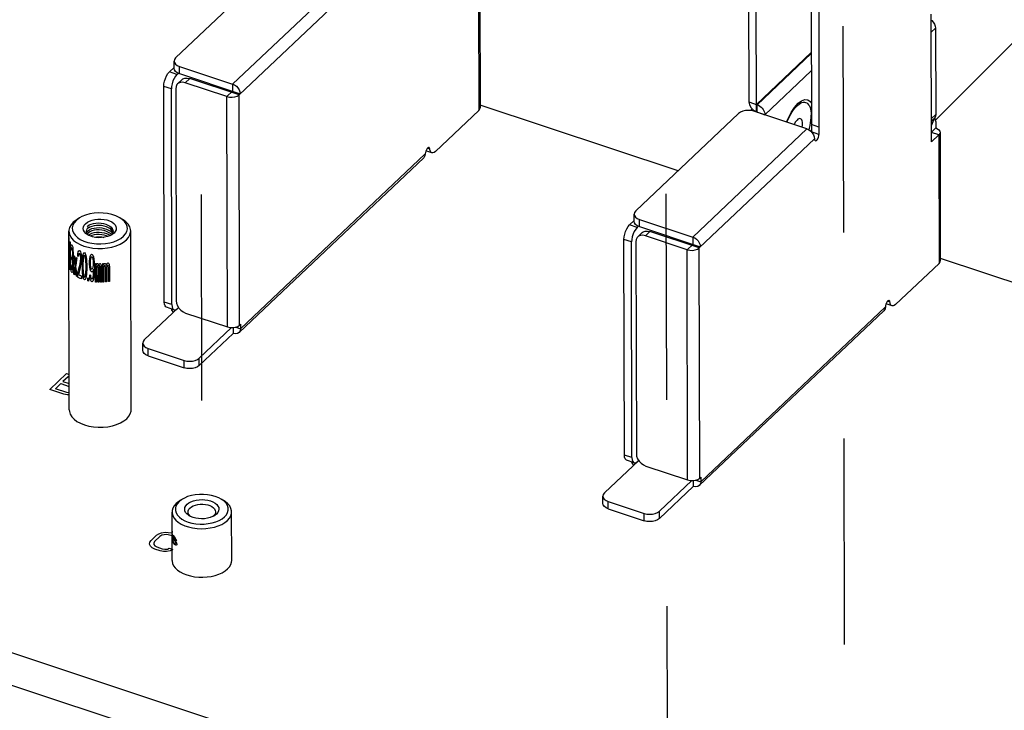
# Model space of a CAD drawing. Extents: x 0 to 1189, y 0 to 841.
# Tile 46 of 256: x 606 to 637, y 173 to 195. Entities that reach past the tile are written whole.
import ezdxf

# ---------------------------------------------------------------- set-up
doc = ezdxf.new("R2010")
doc.units = 0
doc.header["$LTSCALE"] = 65.395
doc.linetypes.add('DASHED', pattern=[0.2, 0.1, -0.1])
doc.layers.get('0').update_dxf_attribs({"linetype": 'CONTINUOUS'})
for name, color, linetype in [('02___PRT_ALL_AXES', 7, 'CONTINUOUS'), ('03___PRT_ALL_CURVES', 7, 'CONTINUOUS'), ('ALL_FEATURES', 7, 'CONTINUOUS')]:
    doc.layers.add(name, color=color, linetype=linetype)

msp = doc.modelspace()

# ---------------------------------------------------------------- linework, layer by layer
at = {"color": 7, "linetype": 'DASHED'}
for p, q in [((631.401, 299.57), (631.701, 160.795)), ((625.789, 294.251), (626.058, 170.153)), ((611.076, 281.157), (611.297, 179.309)), ((634.568, 191.969), (660.728, 218.106))]:
    msp.add_line(p, q, dxfattribs=at)
at = {"color": 3, "linetype": 'Continuous'}
for p, q in [((613.727, 197.028), (610.464, 193.935)), ((612.271, 193.105), (615.892, 196.536)), ((620.114, 196.43), (620.122, 192.35)), ((612.476, 192.759), (616.133, 196.225)), ((620.074, 196.35), (620.083, 192.269)), ((628.633, 196.31), (628.641, 192.535)), ((630.86, 195.572), (630.868, 191.505)), ((634.435, 191.274), (634.426, 195.326)), ((634.564, 194.874), (634.57, 192.139)), ((610.268, 193.488), (610.415, 193.628)), ((610.586, 193.665), (612.271, 193.105)), ((610.104, 186.187), (610.09, 193.029)), ((612.092, 192.704), (610.769, 193.144)), ((610.468, 192.955), (610.483, 186.226)), ((612.108, 185.396), (612.092, 192.704)), ((612.492, 185.451), (612.476, 192.759)), ((628.712, 192.348), (628.79, 192.272)), ((630.069, 192.332), (630.102, 192.341)), ((618.704, 190.962), (620.083, 192.269)), ((628.32, 192.172), (625.056, 189.08)), ((628.691, 192.264), (628.746, 192.315)), ((628.799, 192.242), (628.715, 192.262)), ((628.79, 192.272), (628.883, 192.224)), ((630.484, 191.681), (628.799, 192.242)), ((628.883, 192.224), (628.91, 192.215)), ((628.913, 192.211), (628.913, 192.204)), ((634.537, 192.033), (634.521, 192.016)), ((634.569, 191.913), (634.569, 191.71)), ((626.863, 188.25), (630.484, 191.681)), ((634.667, 191.495), (634.435, 191.274)), ((634.667, 191.495), (634.676, 187.414)), ((634.706, 191.575), (634.715, 187.494)), ((627.069, 187.904), (630.725, 191.37)), ((618.384, 190.89), (612.528, 185.341)), ((618.336, 190.767), (612.48, 185.217)), ((624.86, 188.633), (625.008, 188.773)), ((625.179, 188.81), (626.863, 188.25)), ((626.685, 187.849), (625.361, 188.289)), ((624.697, 181.332), (624.682, 188.174)), ((625.061, 188.1), (625.076, 181.371)), ((626.701, 180.541), (626.685, 187.849)), ((627.085, 180.596), (627.069, 187.904)), ((633.296, 186.107), (634.676, 187.414)), ((610.784, 185.836), (612.108, 185.396)), ((632.929, 185.912), (627.073, 180.362)), ((632.977, 186.035), (627.121, 180.486)), ((612.492, 185.451), (612.528, 185.485)), ((612.528, 185.485), (612.528, 185.341)), ((611.215, 184.172), (612.288, 185.189)), ((609.594, 184.483), (610.735, 184.103)), ((625.377, 180.981), (626.701, 180.541)), ((627.085, 180.596), (627.12, 180.63)), ((627.12, 180.63), (627.121, 180.486)), ((625.808, 179.317), (626.881, 180.334)), ((624.187, 179.628), (625.328, 179.248))]:
    msp.add_line(p, q, dxfattribs=at)
at = {"color": 7, "linetype": 'Continuous'}
for p, q in [((628.883, 192.224), (628.874, 196.23)), ((630.618, 195.883), (630.628, 191.585)), ((634.427, 194.745), (634.564, 194.874)), ((628.882, 192.455), (630.622, 194.105)), ((628.91, 192.446), (630.622, 194.069)), ((610.415, 193.602), (610.415, 193.834)), ((610.586, 193.434), (610.586, 193.665)), ((610.508, 193.408), (610.268, 193.488)), ((610.508, 193.408), (610.552, 193.449)), ((610.586, 193.434), (612.512, 192.793)), ((610.912, 193.28), (610.769, 193.144)), ((612.476, 192.759), (610.912, 193.28)), ((629.153, 192.131), (630.624, 193.525)), ((610.33, 192.949), (610.09, 193.029)), ((610.672, 193.244), (610.528, 193.109)), ((612.271, 193.105), (612.271, 192.873)), ((610.345, 186.107), (610.33, 192.949)), ((612.092, 192.704), (612.271, 192.873)), ((626.398, 190.351), (620.122, 192.439)), ((628.641, 192.535), (628.91, 192.446)), ((628.91, 192.215), (628.91, 192.446)), ((629.984, 192.202), (630.089, 192.362)), ((630.089, 192.362), (630.205, 192.493)), ((628.913, 192.211), (629.153, 192.131)), ((629.153, 192.131), (629.153, 192.124)), ((634.433, 192.009), (634.57, 192.139)), ((634.549, 192.01), (634.533, 192.029)), ((630.868, 191.737), (630.627, 191.817)), ((634.433, 191.932), (634.521, 192.016)), ((634.517, 192.011), (634.433, 191.797)), ((630.628, 191.659), (630.612, 191.603)), ((630.868, 191.505), (630.628, 191.585)), ((634.569, 191.71), (634.434, 191.582)), ((634.667, 191.495), (634.434, 191.572)), ((618.593, 190.919), (618.402, 190.982)), ((618.526, 191.042), (618.45, 191.067)), ((558.65, 190.573), (645.813, 161.573)), ((557.845, 189.81), (645.008, 160.811)), ((625.008, 188.747), (625.007, 188.979)), ((607.307, 188.788), (607.218, 188.717)), ((607.341, 188.81), (607.307, 188.788)), ((607.392, 188.84), (607.308, 188.774)), ((607.418, 188.857), (607.341, 188.81)), ((607.418, 188.857), (607.392, 188.84)), ((607.7, 188.557), (607.667, 188.599)), ((608.701, 188.86), (608.778, 188.813)), ((608.772, 188.811), (608.701, 188.86)), ((608.846, 188.741), (608.772, 188.811)), ((625.101, 188.553), (624.86, 188.633)), ((625.101, 188.553), (625.144, 188.594)), ((625.179, 188.579), (625.179, 188.81)), ((607.093, 182.762), (607.081, 188.435)), ((607.682, 188.334), (607.654, 188.378)), ((607.7, 188.383), (607.67, 188.352)), ((607.752, 188.284), (607.676, 188.322)), ((607.717, 188.302), (607.682, 188.334)), ((607.7, 188.528), (607.7, 188.557)), ((608.422, 188.317), (608.398, 188.299)), ((608.454, 188.355), (608.422, 188.317)), ((608.474, 188.396), (608.454, 188.355)), ((608.473, 188.393), (608.467, 188.414)), ((608.481, 188.438), (608.474, 188.396)), ((609.053, 182.766), (609.041, 188.439)), ((625.264, 188.389), (625.121, 188.254)), ((625.179, 188.579), (627.105, 187.938)), ((625.504, 188.425), (625.361, 188.289)), ((627.069, 187.904), (625.504, 188.425)), ((607.081, 188.232), (607.081, 188.225)), ((607.122, 188.076), (607.123, 187.208)), ((607.14, 187.916), (607.148, 187.978)), ((607.148, 187.978), (607.156, 188.003)), ((607.156, 188.003), (607.171, 188.002)), ((607.171, 188.002), (607.175, 187.997)), ((624.923, 188.094), (624.682, 188.174)), ((624.938, 181.251), (624.923, 188.094)), ((626.685, 187.849), (626.864, 188.018)), ((626.863, 188.25), (626.864, 188.018)), ((607.114, 187.227), (607.112, 187.911)), ((607.138, 187.845), (607.14, 187.916)), ((607.148, 187.83), (607.138, 187.845)), ((607.152, 187.88), (607.148, 187.83)), ((607.158, 187.908), (607.152, 187.88)), ((607.169, 187.913), (607.158, 187.908)), ((607.178, 187.902), (607.169, 187.913)), ((607.19, 187.87), (607.178, 187.902)), ((607.197, 187.826), (607.19, 187.87)), ((607.192, 187.96), (607.201, 187.913)), ((607.192, 187.628), (607.197, 187.659)), ((607.202, 187.765), (607.197, 187.826)), ((607.197, 187.659), (607.202, 187.728)), ((607.201, 187.913), (607.211, 187.829)), ((607.202, 187.728), (607.202, 187.765)), ((607.211, 187.829), (607.214, 187.753)), ((607.214, 187.716), (607.212, 187.645)), ((607.214, 187.753), (607.214, 187.716)), ((607.238, 187.658), (607.254, 187.644)), ((607.363, 187.643), (607.366, 187.716)), ((607.366, 187.716), (607.379, 187.782)), ((607.379, 187.782), (607.392, 187.812)), ((607.385, 187.687), (607.379, 187.635)), ((607.395, 187.718), (607.385, 187.687)), ((607.392, 187.812), (607.415, 187.819)), ((607.411, 187.728), (607.395, 187.718)), ((607.425, 187.722), (607.411, 187.728)), ((607.415, 187.819), (607.428, 187.813)), ((607.442, 187.695), (607.425, 187.722)), ((607.428, 187.813), (607.449, 187.785)), ((607.452, 187.654), (607.442, 187.695)), ((607.449, 187.785), (607.463, 187.742)), ((607.459, 187.595), (607.452, 187.654)), ((607.463, 187.742), (607.477, 187.662)), ((607.477, 187.662), (607.48, 187.586)), ((607.524, 187.643), (607.534, 187.695)), ((607.534, 187.695), (607.553, 187.744)), ((607.553, 187.744), (607.575, 187.755)), ((607.576, 187.662), (607.557, 187.65)), ((607.575, 187.755), (607.599, 187.729)), ((607.595, 187.638), (607.576, 187.662)), ((607.599, 187.729), (607.618, 187.668)), ((607.618, 187.668), (607.63, 187.609)), ((607.753, 187.637), (607.774, 187.688)), ((607.774, 187.688), (607.796, 187.703)), ((607.796, 187.703), (607.818, 187.7)), ((607.818, 187.7), (607.84, 187.679)), ((607.84, 187.679), (607.862, 187.62)), ((607.137, 187.386), (607.147, 187.371)), ((607.139, 187.327), (607.137, 187.386)), ((607.147, 187.371), (607.149, 187.331)), ((607.17, 187.617), (607.179, 187.606)), ((607.17, 187.543), (607.17, 187.617)), ((607.179, 187.532), (607.17, 187.543)), ((607.179, 187.606), (607.192, 187.628)), ((607.193, 187.498), (607.179, 187.532)), ((607.2, 187.454), (607.193, 187.498)), ((607.207, 187.594), (607.197, 187.549)), ((607.197, 187.549), (607.21, 187.499)), ((607.205, 187.375), (607.2, 187.454)), ((607.205, 187.301), (607.205, 187.375)), ((607.212, 187.645), (607.207, 187.594)), ((607.21, 187.499), (607.215, 187.439)), ((607.215, 187.439), (607.217, 187.363)), ((607.217, 187.363), (607.218, 187.289)), ((607.277, 187.331), (607.26, 187.463)), ((607.272, 187.486), (607.285, 187.38)), ((607.285, 187.38), (607.297, 187.467)), ((607.31, 187.425), (607.294, 187.318)), ((607.317, 187.598), (607.335, 187.586)), ((607.379, 187.635), (607.363, 187.643)), ((607.453, 187.488), (607.46, 187.558)), ((607.46, 187.558), (607.459, 187.595)), ((607.477, 187.477), (607.47, 187.425)), ((607.481, 187.549), (607.477, 187.477)), ((607.48, 187.586), (607.481, 187.549)), ((607.509, 187.427), (607.513, 187.518)), ((607.51, 187.261), (607.509, 187.427)), ((607.513, 187.518), (607.516, 187.572)), ((607.516, 187.572), (607.524, 187.643)), ((607.531, 187.511), (607.528, 187.402)), ((607.528, 187.402), (607.528, 187.273)), ((607.546, 187.617), (607.531, 187.511)), ((607.557, 187.65), (607.546, 187.617)), ((607.607, 187.598), (607.595, 187.638)), ((607.622, 187.482), (607.607, 187.598)), ((607.627, 187.37), (607.622, 187.482)), ((607.627, 187.241), (607.627, 187.37)), ((607.63, 187.609), (607.638, 187.533)), ((607.638, 187.533), (607.642, 187.477)), ((607.642, 187.477), (607.646, 187.384)), ((607.646, 187.384), (607.647, 187.217)), ((607.732, 187.475), (607.74, 187.565)), ((607.732, 187.401), (607.732, 187.475)), ((607.741, 187.307), (607.732, 187.401)), ((607.74, 187.565), (607.753, 187.637)), ((607.757, 187.507), (607.753, 187.452)), ((607.753, 187.452), (607.753, 187.415)), ((607.753, 187.415), (607.758, 187.359)), ((607.766, 187.561), (607.757, 187.507)), ((607.758, 187.359), (607.766, 187.302)), ((607.778, 187.595), (607.766, 187.561)), ((607.791, 187.612), (607.778, 187.595)), ((607.822, 187.607), (607.791, 187.612)), ((607.836, 187.587), (607.822, 187.607)), ((607.849, 187.548), (607.836, 187.587)), ((607.858, 187.492), (607.849, 187.548)), ((607.85, 187.29), (607.858, 187.344)), ((607.863, 187.436), (607.858, 187.492)), ((607.858, 187.344), (607.863, 187.399)), ((607.862, 187.62), (607.876, 187.545)), ((607.863, 187.399), (607.863, 187.436)), ((607.876, 187.545), (607.886, 187.452)), ((607.886, 187.452), (607.89, 187.322)), ((607.927, 187.411), (607.951, 187.409)), ((607.929, 186.82), (607.927, 187.411)), ((607.951, 187.409), (607.951, 187.354)), ((607.951, 187.354), (607.961, 187.39)), ((607.961, 187.39), (607.975, 187.408)), ((607.975, 187.408), (607.995, 187.407)), ((607.995, 187.407), (608.009, 187.388)), ((608.009, 187.388), (608.024, 187.333)), ((608.024, 187.333), (608.039, 187.388)), ((608.039, 187.388), (608.054, 187.406)), ((608.054, 187.406), (608.075, 187.406)), ((608.075, 187.406), (608.09, 187.388)), ((608.09, 187.388), (608.101, 187.351)), ((608.101, 187.351), (608.111, 187.259)), ((608.154, 187.409), (608.181, 187.41)), ((608.155, 186.817), (608.154, 187.409)), ((608.181, 187.41), (608.181, 187.355)), ((608.181, 187.355), (608.192, 187.393)), ((608.192, 187.393), (608.208, 187.412)), ((608.208, 187.412), (608.231, 187.415)), ((608.231, 187.415), (608.248, 187.398)), ((608.248, 187.398), (608.266, 187.345)), ((608.266, 187.345), (608.283, 187.402)), ((608.283, 187.402), (608.301, 187.423)), ((608.295, 187.348), (608.283, 187.328)), ((608.313, 187.351), (608.295, 187.348)), ((608.301, 187.423), (608.325, 187.427)), ((608.325, 187.334), (608.313, 187.351)), ((608.325, 187.427), (608.344, 187.411)), ((608.344, 187.411), (608.356, 187.377)), ((608.356, 187.377), (608.369, 187.286)), ((634.715, 187.584), (640.99, 185.496)), ((607.143, 187.266), (607.139, 187.327)), ((607.149, 187.22), (607.143, 187.266)), ((607.149, 187.331), (607.153, 187.288)), ((607.158, 187.172), (607.149, 187.22)), ((607.153, 187.288), (607.157, 187.264)), ((607.157, 187.264), (607.168, 187.232)), ((607.166, 187.142), (607.158, 187.172)), ((607.168, 187.232), (607.182, 187.216)), ((607.182, 187.216), (607.193, 187.221)), ((607.194, 187.129), (607.184, 187.121)), ((607.193, 187.221), (607.198, 187.235)), ((607.203, 187.156), (607.194, 187.129)), ((607.198, 187.235), (607.203, 187.266)), ((607.203, 187.266), (607.205, 187.301)), ((607.21, 187.185), (607.203, 187.156)), ((607.215, 187.236), (607.21, 187.185)), ((607.218, 187.289), (607.215, 187.236)), ((607.239, 187.067), (607.253, 187.171)), ((607.255, 187.053), (607.239, 187.067)), ((607.273, 187.182), (607.255, 187.053)), ((607.285, 187.269), (607.273, 187.182)), ((607.318, 187.007), (607.305, 187.112)), ((607.319, 187.125), (607.336, 186.995)), ((607.361, 186.98), (607.361, 187.073)), ((607.514, 187.167), (607.51, 187.261)), ((607.517, 187.11), (607.514, 187.167)), ((607.525, 187.034), (607.517, 187.11)), ((607.536, 186.974), (607.525, 187.034)), ((607.528, 187.273), (607.532, 187.16)), ((607.532, 187.16), (607.547, 187.044)), ((607.547, 187.044), (607.558, 187.004)), ((607.608, 187.025), (607.623, 187.131)), ((607.623, 187.131), (607.627, 187.241)), ((607.639, 187.072), (607.631, 187)), ((607.643, 187.126), (607.639, 187.072)), ((607.647, 187.217), (607.643, 187.126)), ((607.754, 187.23), (607.741, 187.307)), ((607.741, 187.048), (607.762, 187.044)), ((607.746, 186.992), (607.741, 187.048)), ((607.775, 187.171), (607.754, 187.23)), ((607.762, 187.044), (607.771, 186.987)), ((607.766, 187.302), (607.779, 187.263)), ((607.797, 187.149), (607.775, 187.171)), ((607.779, 187.263), (607.792, 187.242)), ((607.792, 187.242), (607.823, 187.238)), ((607.819, 187.146), (607.797, 187.149)), ((607.841, 187.161), (607.819, 187.146)), ((607.823, 187.238), (607.836, 187.254)), ((607.836, 187.254), (607.85, 187.29)), ((607.868, 187.232), (607.841, 187.161)), ((607.85, 186.975), (607.859, 187.03)), ((607.859, 187.03), (607.864, 187.085)), ((607.864, 187.085), (607.868, 187.195)), ((607.868, 187.195), (607.868, 187.232)), ((607.886, 187.064), (607.877, 186.972)), ((607.891, 187.193), (607.886, 187.064)), ((607.89, 187.322), (607.891, 187.193)), ((607.961, 187.316), (607.951, 187.28)), ((607.951, 187.28), (607.952, 186.818)), ((607.975, 187.334), (607.961, 187.316)), ((607.985, 187.334), (607.975, 187.334)), ((607.995, 187.315), (607.985, 187.334)), ((608, 187.296), (607.995, 187.315)), ((608.005, 187.259), (608, 187.296)), ((608.006, 186.816), (608.005, 187.259)), ((608.034, 187.295), (608.03, 187.259)), ((608.03, 187.259), (608.03, 186.815)), ((608.039, 187.314), (608.034, 187.295)), ((608.049, 187.332), (608.039, 187.314)), ((608.065, 187.332), (608.049, 187.332)), ((608.075, 187.314), (608.065, 187.332)), ((608.08, 187.295), (608.075, 187.314)), ((608.085, 187.258), (608.08, 187.295)), ((608.086, 186.815), (608.085, 187.258)), ((608.111, 187.259), (608.112, 186.816)), ((608.192, 187.319), (608.181, 187.281)), ((608.181, 187.281), (608.182, 186.819)), ((608.209, 187.339), (608.192, 187.319)), ((608.22, 187.34), (608.209, 187.339)), ((608.231, 187.322), (608.22, 187.34)), ((608.237, 187.304), (608.231, 187.322)), ((608.243, 187.268), (608.237, 187.304)), ((608.244, 186.825), (608.243, 187.268)), ((608.277, 187.309), (608.272, 187.271)), ((608.272, 187.271), (608.273, 186.828)), ((608.283, 187.328), (608.277, 187.309)), ((608.331, 187.317), (608.325, 187.334)), ((608.338, 187.281), (608.331, 187.317)), ((608.339, 186.838), (608.338, 187.281)), ((608.369, 187.286), (608.37, 186.843)), ((607.336, 186.995), (607.318, 187.007)), ((607.482, 187.014), (607.482, 186.921)), ((607.555, 186.912), (607.536, 186.974)), ((607.577, 186.887), (607.555, 186.912)), ((607.558, 187.004), (607.577, 186.979)), ((607.577, 186.979), (607.596, 186.991)), ((607.6, 186.898), (607.577, 186.887)), ((607.596, 186.991), (607.608, 187.025)), ((607.62, 186.948), (607.6, 186.898)), ((607.631, 187), (607.62, 186.948)), ((607.679, 186.951), (607.7, 186.946)), ((607.68, 186.858), (607.679, 186.951)), ((607.7, 186.854), (607.68, 186.858)), ((607.7, 186.946), (607.7, 186.854)), ((607.758, 186.916), (607.746, 186.992)), ((607.78, 186.856), (607.758, 186.916)), ((607.771, 186.987), (607.784, 186.948)), ((607.802, 186.834), (607.78, 186.856)), ((607.784, 186.948), (607.797, 186.927)), ((607.797, 186.927), (607.824, 186.924)), ((607.819, 186.832), (607.802, 186.834)), ((607.842, 186.847), (607.819, 186.832)), ((607.824, 186.924), (607.837, 186.94)), ((607.837, 186.94), (607.85, 186.975)), ((607.864, 186.9), (607.842, 186.847)), ((607.877, 186.972), (607.864, 186.9)), ((607.952, 186.818), (607.929, 186.82)), ((608.03, 186.815), (608.006, 186.816)), ((608.112, 186.816), (608.086, 186.815)), ((608.182, 186.819), (608.155, 186.817)), ((608.273, 186.828), (608.244, 186.825)), ((608.37, 186.843), (608.339, 186.838)), ((610.345, 186.107), (610.104, 186.187)), ((633.185, 186.064), (632.994, 186.127)), ((633.119, 186.187), (633.043, 186.212)), ((610.558, 186.013), (609.472, 184.984)), ((610.413, 185.944), (610.173, 186.024)), ((610.556, 186.016), (610.524, 185.987)), ((611.215, 184.404), (612.24, 185.376)), ((612.288, 185.376), (612.288, 185.189)), ((612.375, 185.392), (612.528, 185.341)), ((609.423, 184.651), (609.423, 184.883)), ((609.594, 184.714), (610.735, 184.335)), ((609.594, 184.483), (609.594, 184.714)), ((610.735, 184.103), (610.735, 184.335)), ((611.215, 184.172), (611.215, 184.404)), ((625.151, 181.158), (624.064, 180.129)), ((624.938, 181.251), (624.697, 181.332)), ((625.006, 181.089), (624.765, 181.169)), ((625.149, 181.161), (625.117, 181.132)), ((625.807, 179.549), (626.833, 180.521)), ((626.88, 180.521), (626.881, 180.334)), ((626.967, 180.537), (627.121, 180.486)), ((610.65, 179.915), (610.574, 179.854)), ((610.679, 179.934), (610.603, 179.887)), ((610.679, 179.934), (610.65, 179.915)), ((611.911, 179.937), (611.988, 179.89)), ((624.016, 179.796), (624.015, 180.028)), ((624.187, 179.859), (625.328, 179.48)), ((624.187, 179.628), (624.187, 179.859)), ((625.808, 179.317), (625.807, 179.549)), ((610.946, 179.381), (610.928, 179.393)), ((611.672, 179.402), (611.647, 179.382)), ((611.707, 179.443), (611.672, 179.402)), ((625.328, 179.248), (625.328, 179.48))]:
    msp.add_line(p, q, dxfattribs=at)
at = {"color": 3, "linetype": 'Continuous'}
for points in [[(634.426, 195.127), (634.441, 195.116), (634.492, 195.063), (634.531, 195.002), (634.555, 194.937), (634.564, 194.874)], [(610.464, 193.935), (610.428, 193.888), (610.415, 193.834)], [(610.415, 193.834), (610.425, 193.786), (610.459, 193.738), (610.514, 193.697), (610.586, 193.665)], [(610.09, 193.029), (610.095, 193.11), (610.113, 193.197), (610.141, 193.283), (610.178, 193.364), (610.221, 193.434), (610.268, 193.488)], [(610.529, 193.109), (610.508, 193.086), (610.478, 193.026), (610.468, 192.955)], [(610.769, 193.144), (610.691, 193.16), (610.618, 193.155), (610.556, 193.13), (610.529, 193.109)], [(612.271, 193.105), (612.333, 193.076), (612.391, 193.034), (612.441, 192.98), (612.48, 192.92), (612.504, 192.856), (612.512, 192.793)], [(612.092, 192.704), (612.174, 192.686), (612.261, 192.683), (612.346, 192.695), (612.42, 192.721), (612.476, 192.759)], [(620.083, 192.269), (620.116, 192.315), (620.122, 192.35)], [(628.641, 192.535), (628.66, 192.441), (628.712, 192.348)], [(628.715, 192.262), (628.625, 192.269), (628.534, 192.263), (628.449, 192.244), (628.376, 192.213), (628.32, 192.172)], [(628.91, 192.215), (628.911, 192.214), (628.912, 192.213), (628.913, 192.211)], [(634.57, 192.139), (634.561, 192.081), (634.537, 192.033)], [(630.484, 191.681), (630.547, 191.653), (630.605, 191.61)], [(630.605, 191.61), (630.655, 191.557), (630.693, 191.496), (630.717, 191.432), (630.725, 191.37)], [(630.753, 191.305), (630.761, 191.303), (630.785, 191.312), (630.81, 191.335), (630.833, 191.371), (630.852, 191.415), (630.864, 191.462), (630.868, 191.505)], [(634.569, 191.71), (634.627, 191.685), (634.67, 191.652), (634.698, 191.614), (634.706, 191.575)], [(634.706, 191.575), (634.696, 191.532), (634.667, 191.495)], [(618.5, 191.091), (618.485, 191.092), (618.462, 191.08), (618.439, 191.055), (618.417, 191.019)], [(618.526, 191.042), (618.519, 191.071), (618.505, 191.089), (618.5, 191.091)], [(630.725, 191.37), (630.73, 191.334), (630.742, 191.311), (630.753, 191.305)], [(618.384, 190.89), (618.372, 190.823), (618.336, 190.767)], [(618.417, 191.019), (618.399, 190.977), (618.388, 190.932), (618.384, 190.89)], [(618.592, 190.919), (618.575, 190.928), (618.558, 190.945), (618.545, 190.967), (618.536, 190.991), (618.53, 191.016), (618.526, 191.042)], [(618.704, 190.962), (618.662, 190.93), (618.626, 190.917), (618.598, 190.917), (618.592, 190.919)], [(625.056, 189.08), (625.02, 189.033), (625.007, 188.979)], [(625.007, 188.979), (625.018, 188.931), (625.052, 188.883), (625.107, 188.842), (625.179, 188.81)], [(624.682, 188.174), (624.688, 188.255), (624.706, 188.341), (624.734, 188.428), (624.771, 188.509), (624.814, 188.579), (624.86, 188.633)], [(625.361, 188.289), (625.283, 188.305), (625.211, 188.3), (625.149, 188.275), (625.121, 188.254)], [(625.121, 188.254), (625.101, 188.231), (625.071, 188.171), (625.061, 188.1)], [(626.863, 188.25), (626.926, 188.221), (626.984, 188.179), (627.034, 188.125), (627.072, 188.065), (627.096, 188.001), (627.105, 187.938)], [(626.685, 187.849), (626.767, 187.831), (626.854, 187.827), (626.939, 187.84), (627.013, 187.866), (627.069, 187.904)], [(634.676, 187.414), (634.708, 187.46), (634.715, 187.495)], [(610.173, 186.024), (610.157, 186.032), (610.129, 186.065), (610.111, 186.117), (610.104, 186.187)], [(610.483, 186.226), (610.493, 186.148), (610.524, 186.068)], [(633.009, 186.164), (632.992, 186.122), (632.981, 186.077), (632.977, 186.035)], [(633.092, 186.236), (633.078, 186.237), (633.055, 186.225), (633.031, 186.2), (633.009, 186.164)], [(633.119, 186.187), (633.112, 186.216), (633.097, 186.234), (633.092, 186.236)], [(633.185, 186.064), (633.168, 186.073), (633.15, 186.09), (633.138, 186.112), (633.129, 186.136), (633.123, 186.161), (633.119, 186.187)], [(633.296, 186.107), (633.254, 186.075), (633.219, 186.062), (633.19, 186.062), (633.185, 186.064)], [(610.4, 185.864), (610.348, 185.931), (610.33, 185.972)], [(610.524, 186.068), (610.572, 185.992), (610.634, 185.925), (610.707, 185.872), (610.784, 185.836)], [(632.977, 186.035), (632.965, 185.968), (632.929, 185.912)], [(612.108, 185.396), (612.19, 185.378), (612.277, 185.375)], [(612.277, 185.375), (612.362, 185.387), (612.436, 185.413), (612.492, 185.451)], [(612.48, 185.218), (612.429, 185.186), (612.362, 185.176), (612.288, 185.189)], [(612.528, 185.341), (612.517, 185.273), (612.48, 185.218)], [(609.594, 184.483), (609.523, 184.514), (609.468, 184.555), (609.434, 184.603), (609.423, 184.651)], [(611.215, 184.172), (611.159, 184.132), (611.085, 184.101), (611.001, 184.082), (610.91, 184.076), (610.819, 184.083), (610.735, 184.103)], [(624.765, 181.169), (624.75, 181.177), (624.721, 181.21), (624.703, 181.262), (624.697, 181.332)], [(624.993, 181.009), (624.941, 181.076), (624.922, 181.117)], [(625.076, 181.371), (625.086, 181.293), (625.116, 181.213)], [(625.116, 181.213), (625.164, 181.137), (625.227, 181.07), (625.299, 181.017), (625.377, 180.981)], [(626.701, 180.541), (626.782, 180.523), (626.87, 180.52)], [(626.87, 180.52), (626.955, 180.532), (627.029, 180.558), (627.085, 180.596)], [(627.121, 180.486), (627.109, 180.418), (627.073, 180.362)], [(627.073, 180.362), (627.022, 180.331), (626.955, 180.321), (626.881, 180.334)], [(624.187, 179.628), (624.115, 179.659), (624.061, 179.7), (624.027, 179.748), (624.016, 179.796)], [(625.808, 179.317), (625.751, 179.277), (625.678, 179.246), (625.593, 179.227), (625.502, 179.221), (625.412, 179.228), (625.328, 179.248)]]:
    msp.add_lwpolyline(points, dxfattribs=at)
at = {"color": 7, "linetype": 'Continuous'}
for points in [[(610.586, 193.434), (610.515, 193.465), (610.46, 193.507), (610.426, 193.554), (610.415, 193.602)], [(610.508, 193.408), (610.462, 193.354), (610.419, 193.284), (610.382, 193.203), (610.354, 193.116), (610.336, 193.03), (610.33, 192.949)], [(610.672, 193.244), (610.699, 193.266), (610.761, 193.291), (610.834, 193.296), (610.912, 193.28)], [(628.91, 192.446), (628.952, 192.429), (628.993, 192.404), (629.031, 192.374), (629.066, 192.339), (629.096, 192.301), (629.121, 192.259), (629.139, 192.216), (629.15, 192.173), (629.153, 192.131)], [(630.205, 192.493), (630.312, 192.574), (630.418, 192.614), (630.513, 192.607), (630.593, 192.554), (630.626, 192.501)], [(629.842, 191.895), (629.889, 192.016), (629.984, 192.202)], [(634.569, 191.913), (634.564, 191.968), (634.549, 192.01)], [(608.701, 188.86), (608.678, 188.873), (608.568, 188.925), (608.444, 188.967), (608.309, 188.996), (608.168, 189.012), (608.023, 189.015), (607.88, 189.005), (607.741, 188.981), (607.612, 188.945), (607.494, 188.898), (607.418, 188.857)], [(607.218, 188.717), (607.15, 188.639), (607.105, 188.557), (607.083, 188.471), (607.081, 188.435)], [(607.308, 188.774), (607.245, 188.701), (607.204, 188.623), (607.186, 188.542), (607.192, 188.461), (607.222, 188.381), (607.275, 188.306), (607.349, 188.236), (607.442, 188.174), (607.553, 188.122)], [(607.676, 188.322), (607.619, 188.363), (607.574, 188.411), (607.546, 188.463), (607.535, 188.518), (607.543, 188.572), (607.567, 188.625), (607.609, 188.674)], [(607.609, 188.674), (607.666, 188.718), (607.736, 188.756), (607.818, 188.785), (607.908, 188.806), (608.002, 188.817), (608.099, 188.818), (608.195, 188.809), (608.286, 188.791), (608.369, 188.763), (608.442, 188.727), (608.502, 188.684), (608.546, 188.636), (608.575, 188.584), (608.585, 188.53), (608.578, 188.475), (608.553, 188.423), (608.512, 188.374)], [(607.667, 188.599), (607.72, 188.633), (607.786, 188.662), (607.86, 188.683), (607.939, 188.695), (608.021, 188.698), (608.102, 188.693), (608.181, 188.679), (608.254, 188.658), (608.32, 188.629), (608.376, 188.593)], [(608.467, 188.414), (608.439, 188.461), (608.396, 188.506), (608.339, 188.545), (608.273, 188.576), (608.199, 188.6), (608.12, 188.615), (608.039, 188.621), (607.959, 188.619), (607.882, 188.608), (607.81, 188.588), (607.748, 188.561), (607.7, 188.528)], [(608.376, 188.593), (608.421, 188.559), (608.453, 188.521), (608.474, 188.48), (608.481, 188.438)], [(608.48, 188.431), (608.478, 188.452), (608.459, 188.503), (608.425, 188.55), (608.376, 188.593)], [(609.041, 188.439), (609.036, 188.489), (609.01, 188.574), (608.961, 188.656), (608.889, 188.732), (608.797, 188.801), (608.778, 188.813)], [(608.813, 188.273), (608.876, 188.347), (608.917, 188.425), (608.935, 188.505), (608.929, 188.586), (608.899, 188.666), (608.846, 188.741)], [(625.179, 188.579), (625.107, 188.61), (625.053, 188.651), (625.019, 188.699), (625.008, 188.747)], [(607.081, 188.435), (607.085, 188.385), (607.111, 188.3), (607.16, 188.218), (607.232, 188.141), (607.324, 188.072), (607.434, 188.012), (607.56, 187.962)], [(607.641, 188.436), (607.645, 188.47), (607.665, 188.515), (607.7, 188.557)], [(607.654, 188.378), (607.641, 188.424), (607.641, 188.436)], [(607.7, 188.456), (607.664, 188.417), (607.651, 188.389)], [(607.7, 188.456), (607.749, 188.488), (607.81, 188.516), (607.882, 188.535), (607.959, 188.546), (608.04, 188.549), (608.122, 188.542), (608.203, 188.526), (608.277, 188.502), (608.342, 188.471), (608.397, 188.432), (608.439, 188.389), (608.457, 188.36)], [(608.43, 188.326), (608.398, 188.36), (608.342, 188.398), (608.277, 188.43), (608.203, 188.454), (608.122, 188.47), (608.04, 188.476), (607.96, 188.474), (607.882, 188.463), (607.811, 188.443), (607.749, 188.416), (607.7, 188.383)], [(607.704, 188.314), (607.749, 188.344), (607.81, 188.371), (607.88, 188.39), (607.957, 188.401), (608.038, 188.404), (608.122, 188.397), (608.204, 188.381), (608.278, 188.357), (608.343, 188.326), (608.388, 188.294)], [(607.926, 188.238), (607.835, 188.257), (607.752, 188.284)], [(608.315, 188.267), (608.278, 188.285), (608.204, 188.309), (608.122, 188.325), (608.038, 188.332), (607.957, 188.329), (607.88, 188.318), (607.81, 188.298), (607.767, 188.279)], [(608.446, 188.324), (608.384, 188.292), (608.303, 188.262), (608.213, 188.241)], [(608.512, 188.374), (608.455, 188.329), (608.446, 188.324)], [(608.903, 188.157), (608.971, 188.234), (609.017, 188.317), (609.039, 188.403), (609.041, 188.439)], [(625.101, 188.553), (625.055, 188.499), (625.012, 188.429), (624.975, 188.348), (624.946, 188.261), (624.929, 188.175), (624.923, 188.094)], [(625.264, 188.389), (625.292, 188.411), (625.354, 188.436), (625.426, 188.441), (625.504, 188.425)], [(607.081, 188.225), (607.082, 188.068), (607.083, 187.905), (607.085, 187.737), (607.088, 187.563), (607.091, 187.385)], [(607.088, 187.309), (607.086, 187.448), (607.084, 187.584), (607.083, 187.717), (607.082, 187.845), (607.082, 187.97)], [(607.091, 187.385), (607.094, 187.522), (607.096, 187.662), (607.1, 187.807), (607.103, 187.954), (607.107, 188.106)], [(607.107, 188.106), (607.109, 188.102), (607.111, 188.096), (607.114, 188.091), (607.116, 188.087), (607.119, 188.082), (607.122, 188.076)], [(607.175, 187.997), (607.179, 187.99), (607.182, 187.982), (607.185, 187.975), (607.188, 187.967), (607.192, 187.96)], [(607.553, 188.122), (607.677, 188.081), (607.812, 188.052), (607.953, 188.035), (608.098, 188.032), (608.241, 188.042), (608.379, 188.066)], [(607.886, 188.246), (607.955, 188.257), (608.037, 188.259), (608.12, 188.253), (608.193, 188.239)], [(608.213, 188.241), (608.118, 188.23), (608.021, 188.229), (607.926, 188.238)], [(608.302, 187.903), (608.448, 187.931), (608.584, 187.972), (608.707, 188.024), (608.814, 188.086), (608.903, 188.157)], [(608.379, 188.066), (608.509, 188.102), (608.627, 188.149), (608.729, 188.207), (608.813, 188.273)], [(607.112, 187.911), (607.108, 187.779), (607.105, 187.649), (607.101, 187.522), (607.098, 187.398), (607.095, 187.277)], [(607.26, 187.463), (607.245, 187.593), (607.238, 187.658)], [(607.56, 187.962), (607.698, 187.924), (607.845, 187.899), (607.997, 187.887), (608.151, 187.888), (608.302, 187.903)], [(607.254, 187.644), (607.26, 187.592), (607.272, 187.486)], [(607.297, 187.467), (607.31, 187.554), (607.317, 187.598)], [(607.335, 187.586), (607.326, 187.532), (607.31, 187.425)], [(607.361, 187.073), (607.378, 187.154), (607.396, 187.236), (607.415, 187.319), (607.434, 187.403), (607.453, 187.488)], [(607.47, 187.425), (607.453, 187.35), (607.436, 187.277), (607.419, 187.203), (607.403, 187.131), (607.387, 187.058)], [(607.095, 187.277), (607.094, 187.281), (607.093, 187.287), (607.091, 187.292), (607.09, 187.298), (607.089, 187.302), (607.088, 187.309)], [(607.123, 187.208), (607.123, 187.21), (607.121, 187.213), (607.119, 187.217), (607.117, 187.221), (607.116, 187.222), (607.114, 187.227)], [(607.184, 187.121), (607.181, 187.124), (607.178, 187.128), (607.175, 187.131), (607.172, 187.135), (607.17, 187.138), (607.166, 187.142)], [(607.253, 187.171), (607.269, 187.277), (607.277, 187.331)], [(607.305, 187.112), (607.292, 187.217), (607.285, 187.269)], [(607.294, 187.318), (607.302, 187.254), (607.319, 187.125)], [(607.387, 187.058), (607.402, 187.051), (607.417, 187.043), (607.433, 187.035), (607.448, 187.028), (607.464, 187.021), (607.482, 187.014)], [(607.482, 186.921), (607.463, 186.929), (607.441, 186.939), (607.42, 186.949), (607.4, 186.959), (607.38, 186.97), (607.361, 186.98)], [(610.345, 186.107), (610.351, 186.037), (610.369, 185.985), (610.398, 185.952), (610.413, 185.944)], [(610.413, 185.944), (610.435, 185.941), (610.478, 185.953), (610.524, 185.987)], [(610.545, 186.001), (610.544, 186.001), (610.543, 186.001), (610.543, 186.002), (610.542, 186.003), (610.542, 186.004)], [(609.472, 184.984), (609.436, 184.936), (609.423, 184.883)], [(609.423, 184.883), (609.434, 184.835), (609.467, 184.787), (609.522, 184.746), (609.594, 184.714)], [(610.735, 184.335), (610.819, 184.314), (610.909, 184.307), (611, 184.313), (611.085, 184.333), (611.158, 184.363), (611.215, 184.404)], [(607.093, 182.762), (607.097, 182.712), (607.123, 182.627), (607.173, 182.545), (607.244, 182.469), (607.336, 182.4)], [(608.915, 182.484), (608.983, 182.562), (609.029, 182.644), (609.051, 182.73), (609.053, 182.766)], [(607.336, 182.4), (607.447, 182.339), (607.572, 182.29), (607.71, 182.252)], [(608.46, 182.259), (608.596, 182.299), (608.719, 182.351), (608.827, 182.413), (608.915, 182.484)], [(607.71, 182.252), (607.857, 182.226), (608.009, 182.214), (608.163, 182.216), (608.315, 182.231), (608.46, 182.259)], [(624.938, 181.251), (624.944, 181.182), (624.962, 181.129), (624.99, 181.096), (625.006, 181.089)], [(625.006, 181.089), (625.028, 181.086), (625.071, 181.098), (625.117, 181.132)], [(625.137, 181.145), (625.137, 181.146), (625.136, 181.146), (625.135, 181.147), (625.135, 181.148), (625.135, 181.148)], [(610.574, 179.854), (610.516, 179.788), (610.477, 179.717), (610.458, 179.643), (610.46, 179.569), (610.482, 179.496), (610.524, 179.426), (610.586, 179.361), (610.665, 179.301), (610.759, 179.25), (610.867, 179.207), (610.985, 179.175), (611.111, 179.153), (611.241, 179.143), (611.373, 179.144), (611.503, 179.156), (611.628, 179.181), (611.745, 179.215), (611.85, 179.26), (611.942, 179.313), (612.018, 179.374)], [(610.603, 179.887), (610.565, 179.863), (610.484, 179.797)], [(611.911, 179.936), (611.833, 179.978), (611.725, 180.021), (611.607, 180.053), (611.481, 180.075), (611.35, 180.085), (611.219, 180.084), (611.089, 180.071), (610.964, 180.047), (610.847, 180.013), (610.742, 179.968), (610.679, 179.934)], [(610.83, 179.769), (610.885, 179.812), (610.952, 179.85), (611.031, 179.88), (611.117, 179.902), (611.208, 179.915), (611.303, 179.919), (611.397, 179.914), (611.488, 179.9), (611.573, 179.877), (611.65, 179.846), (611.716, 179.808), (611.769, 179.764), (611.808, 179.715), (611.831, 179.664), (611.838, 179.611), (611.829, 179.558), (611.803, 179.507), (611.762, 179.459)], [(612.006, 179.867), (611.927, 179.927), (611.911, 179.936)], [(612.241, 179.529), (612.239, 179.562), (612.22, 179.64), (612.18, 179.716), (612.12, 179.788), (612.042, 179.854), (611.988, 179.89)], [(612.018, 179.374), (612.076, 179.44), (612.115, 179.511), (612.134, 179.585), (612.132, 179.659), (612.11, 179.732), (612.068, 179.802), (612.006, 179.867)], [(624.064, 180.129), (624.028, 180.081), (624.015, 180.028)], [(624.015, 180.028), (624.026, 179.98), (624.06, 179.932), (624.115, 179.891), (624.187, 179.859)], [(610.484, 179.797), (610.421, 179.726), (610.378, 179.651), (610.355, 179.572), (610.351, 179.525)], [(610.899, 179.406), (610.876, 179.42), (610.823, 179.464), (610.784, 179.512), (610.761, 179.564), (610.753, 179.617), (610.763, 179.67), (610.789, 179.721), (610.83, 179.769)], [(610.859, 179.526), (610.865, 179.567), (610.885, 179.611), (610.92, 179.652)], [(610.92, 179.652), (610.968, 179.689), (611.026, 179.72), (611.094, 179.745), (611.169, 179.762), (611.248, 179.772), (611.329, 179.773), (611.408, 179.765), (611.484, 179.75), (611.553, 179.727), (611.614, 179.697), (611.664, 179.661), (611.701, 179.621), (611.725, 179.577), (611.734, 179.528)], [(625.328, 179.48), (625.412, 179.459), (625.502, 179.452), (625.593, 179.458), (625.678, 179.478), (625.751, 179.508), (625.807, 179.549)], [(610.351, 179.525), (610.353, 179.493), (610.372, 179.414), (610.412, 179.338), (610.472, 179.266), (610.55, 179.2), (610.645, 179.141), (610.754, 179.091), (610.875, 179.051), (611.006, 179.021), (611.144, 179.002), (611.284, 178.996), (611.425, 179.001), (611.563, 179.018), (611.695, 179.046), (611.819, 179.085), (611.93, 179.134), (612.027, 179.192), (612.109, 179.257)], [(610.928, 179.393), (610.891, 179.433), (610.868, 179.477), (610.859, 179.526)], [(611.019, 179.351), (610.942, 179.382), (610.899, 179.406)], [(611.694, 179.407), (611.639, 179.378), (611.561, 179.348), (611.475, 179.326), (611.383, 179.313), (611.289, 179.309), (611.195, 179.314), (611.104, 179.328), (611.019, 179.351)], [(611.762, 179.459), (611.707, 179.416), (611.694, 179.407)], [(611.734, 179.528), (611.728, 179.487), (611.707, 179.443)], [(612.109, 179.257), (612.171, 179.328), (612.215, 179.404), (612.238, 179.482), (612.241, 179.529)]]:
    msp.add_lwpolyline(points, dxfattribs=at)
at = {"layer": '02___PRT_ALL_AXES', "color": 7, "linetype": 'Continuous'}
for p, q in [((630.133, 192.373), (630.015, 192.25)), ((630.036, 192.281), (630.044, 192.28)), ((610.354, 177.985), (610.351, 179.525)), ((612.244, 177.989), (612.241, 179.529)), ((612.035, 177.655), (612.112, 177.717)), ((611.943, 177.599), (612.035, 177.655))]:
    msp.add_line(p, q, dxfattribs=at)
for points in [[(629.852, 191.891), (629.863, 191.921), (629.898, 192.001), (629.935, 192.078), (629.974, 192.151), (630.016, 192.219), (630.059, 192.282), (630.103, 192.339), (630.144, 192.384)], [(630.144, 192.384), (630.148, 192.389), (630.193, 192.432)], [(630.193, 192.432), (630.239, 192.467), (630.283, 192.495), (630.326, 192.514), (630.368, 192.524), (630.408, 192.526), (630.445, 192.519), (630.479, 192.504), (630.511, 192.481), (630.538, 192.449), (630.562, 192.41), (630.583, 192.363), (630.598, 192.309), (630.61, 192.249), (630.617, 192.183), (630.619, 192.112)], [(630.548, 191.651), (630.564, 191.707), (630.584, 191.792), (630.599, 191.876), (630.611, 191.957), (630.617, 192.036), (630.619, 192.112)], [(610.354, 177.985), (610.355, 177.967), (610.369, 177.892), (610.403, 177.819), (610.454, 177.749), (610.523, 177.684), (610.607, 177.625)], [(612.112, 177.717), (612.172, 177.785), (612.215, 177.857), (612.239, 177.932), (612.244, 177.99)], [(610.607, 177.625), (610.706, 177.573), (610.817, 177.53), (610.937, 177.496)], [(610.937, 177.496), (611.065, 177.472), (611.198, 177.459), (611.333, 177.456), (611.467, 177.465), (611.597, 177.484)], [(611.597, 177.484), (611.722, 177.513), (611.838, 177.552), (611.943, 177.599)]]:
    msp.add_lwpolyline(points, dxfattribs=at)
at = {"layer": '03___PRT_ALL_CURVES', "color": 4, "linetype": 'Continuous'}
for p, q in [((606.472, 183.411), (607.009, 183.919)), ((607.009, 183.919), (607.09, 183.892)), ((606.654, 183.438), (606.825, 183.6)), ((606.825, 183.6), (607.091, 183.511)), ((607.053, 183.816), (606.893, 183.665)), ((606.893, 183.665), (607.091, 183.599)), ((607.091, 183.804), (607.053, 183.816)), ((606.924, 183.26), (606.472, 183.411)), ((607.011, 183.319), (606.654, 183.438)), ((607.079, 183.311), (607.011, 183.319)), ((607.029, 183.24), (606.924, 183.26)), ((607.092, 183.244), (607.029, 183.24)), ((609.646, 178.564), (609.685, 178.624)), ((609.685, 178.624), (609.856, 178.787)), ((609.969, 178.749), (609.798, 178.587)), ((609.856, 178.787), (609.932, 178.835)), ((609.932, 178.835), (610.015, 178.865)), ((610.033, 178.786), (609.969, 178.749)), ((610.015, 178.865), (610.136, 178.884)), ((610.105, 178.806), (610.033, 178.786)), ((610.184, 178.809), (610.105, 178.806)), ((610.136, 178.884), (610.234, 178.88)), ((610.271, 178.795), (610.184, 178.809)), ((610.234, 178.88), (610.339, 178.86)), ((610.353, 178.768), (610.271, 178.795)), ((609.638, 178.508), (609.646, 178.564)), ((609.668, 178.44), (609.638, 178.508)), ((609.72, 178.393), (609.668, 178.44)), ((609.803, 178.351), (609.72, 178.393)), ((609.798, 178.587), (609.771, 178.537)), ((609.771, 178.537), (609.774, 178.492)), ((609.774, 178.492), (609.808, 178.452)), ((609.972, 178.295), (609.803, 178.351)), ((609.808, 178.452), (609.871, 178.416)), ((609.871, 178.416), (610.041, 178.36)), ((610.078, 178.274), (609.972, 178.295)), ((610.041, 178.36), (610.127, 178.346)), ((610.127, 178.346), (610.207, 178.349)), ((610.297, 178.289), (610.176, 178.271)), ((610.207, 178.349), (610.26, 178.375)), ((610.26, 178.375), (610.372, 178.337)), ((610.354, 178.325), (610.297, 178.289)), ((610.176, 178.271), (610.078, 178.274))]:
    msp.add_line(p, q, dxfattribs=at)
at = {"layer": '03___PRT_ALL_CURVES', "color": 40, "linetype": 'Continuous'}
for p, q in [((610.352, 178.915), (610.353, 178.874)), ((610.353, 178.874), (610.353, 178.886)), ((610.353, 178.837), (610.353, 178.778)), ((610.353, 178.837), (610.353, 178.837)), ((610.353, 178.794), (610.353, 178.777)), ((610.353, 178.778), (610.353, 178.753)), ((610.353, 178.753), (610.353, 178.728)), ((610.357, 178.682), (610.357, 178.658)), ((610.362, 178.637), (610.362, 178.662)), ((610.372, 178.736), (610.373, 178.766)), ((610.372, 178.702), (610.372, 178.736)), ((610.374, 178.663), (610.372, 178.702)), ((610.373, 178.766), (610.377, 178.782)), ((610.377, 178.629), (610.374, 178.663)), ((610.377, 178.782), (610.383, 178.788)), ((610.383, 178.596), (610.377, 178.629)), ((610.383, 178.739), (610.381, 178.714)), ((610.381, 178.714), (610.381, 178.704)), ((610.381, 178.704), (610.394, 178.696)), ((610.383, 178.788), (610.394, 178.78)), ((610.385, 178.749), (610.383, 178.739)), ((610.383, 178.66), (610.385, 178.671)), ((610.383, 178.646), (610.383, 178.66)), ((610.385, 178.626), (610.383, 178.646)), ((610.389, 178.755), (610.385, 178.749)), ((610.385, 178.671), (610.389, 178.671)), ((610.39, 178.602), (610.385, 178.626)), ((610.397, 178.751), (610.389, 178.755)), ((610.389, 178.671), (610.397, 178.667)), ((610.397, 178.578), (610.39, 178.602)), ((610.405, 178.742), (610.397, 178.751)), ((610.397, 178.667), (610.405, 178.658)), ((610.437, 178.692), (610.425, 178.712)), ((610.461, 178.64), (610.451, 178.666)), ((610.483, 178.632), (610.49, 178.611)), ((610.406, 178.559), (610.397, 178.578)), ((610.442, 178.514), (610.43, 178.525)), ((610.456, 178.508), (610.442, 178.514)), ((610.472, 178.471), (610.447, 178.484)), ((610.456, 178.577), (610.466, 178.556)), ((610.466, 178.511), (610.456, 178.508)), ((610.466, 178.556), (610.472, 178.535)), ((610.472, 178.521), (610.466, 178.511)), ((610.472, 178.535), (610.472, 178.521)), ((610.503, 178.511), (610.503, 178.486))]:
    msp.add_line(p, q, dxfattribs=at)
for points in [[(610.362, 178.662), (610.361, 178.664), (610.36, 178.667), (610.36, 178.671), (610.359, 178.675), (610.358, 178.678), (610.357, 178.682)], [(610.357, 178.658), (610.358, 178.656), (610.358, 178.652), (610.359, 178.648), (610.36, 178.645), (610.361, 178.641), (610.362, 178.637)], [(610.394, 178.78), (610.397, 178.776), (610.399, 178.773), (610.402, 178.769), (610.405, 178.765), (610.408, 178.761)], [(610.394, 178.696), (610.397, 178.693), (610.4, 178.689), (610.402, 178.685), (610.405, 178.681), (610.408, 178.678)], [(610.425, 178.712), (610.423, 178.715), (610.419, 178.721), (610.415, 178.726), (610.412, 178.731), (610.409, 178.736), (610.405, 178.742)], [(610.405, 178.658), (610.409, 178.653), (610.412, 178.647), (610.417, 178.64), (610.42, 178.635), (610.424, 178.63), (610.429, 178.623)], [(610.408, 178.761), (610.409, 178.76), (610.412, 178.756), (610.414, 178.753), (610.416, 178.749), (610.419, 178.746), (610.422, 178.742)], [(610.408, 178.678), (610.411, 178.674), (610.413, 178.671), (610.416, 178.665), (610.419, 178.662), (610.421, 178.659), (610.425, 178.653)], [(610.422, 178.742), (610.425, 178.735), (610.429, 178.729), (610.433, 178.723), (610.437, 178.717), (610.442, 178.711)], [(610.425, 178.653), (610.429, 178.647), (610.433, 178.64), (610.438, 178.634), (610.442, 178.628), (610.446, 178.622)], [(610.429, 178.623), (610.432, 178.619), (610.434, 178.615), (610.437, 178.611), (610.439, 178.607), (610.442, 178.603)], [(610.451, 178.666), (610.448, 178.671), (610.445, 178.676), (610.443, 178.681), (610.44, 178.686), (610.437, 178.692)], [(610.442, 178.711), (610.446, 178.702), (610.451, 178.694), (610.456, 178.686), (610.461, 178.677), (610.466, 178.669)], [(610.442, 178.603), (610.445, 178.597), (610.447, 178.592), (610.45, 178.587), (610.453, 178.582), (610.456, 178.577)], [(610.446, 178.622), (610.451, 178.613), (610.456, 178.605), (610.461, 178.596), (610.466, 178.588), (610.472, 178.58)], [(610.49, 178.611), (610.486, 178.615), (610.481, 178.619), (610.476, 178.624), (610.471, 178.629), (610.467, 178.634), (610.461, 178.64)], [(610.466, 178.669), (610.469, 178.662), (610.473, 178.654), (610.476, 178.647), (610.48, 178.639), (610.483, 178.632)], [(610.395, 178.559), (610.392, 178.566), (610.39, 178.574), (610.387, 178.581), (610.385, 178.589), (610.383, 178.596)], [(610.409, 178.53), (610.406, 178.536), (610.403, 178.541), (610.4, 178.547), (610.397, 178.553), (610.395, 178.559)], [(610.43, 178.525), (610.426, 178.53), (610.422, 178.535), (610.417, 178.542), (610.414, 178.547), (610.41, 178.552), (610.406, 178.559)], [(610.426, 178.505), (610.423, 178.509), (610.421, 178.512), (610.417, 178.517), (610.415, 178.521), (610.412, 178.524), (610.409, 178.53)], [(610.447, 178.484), (610.442, 178.488), (610.438, 178.492), (610.434, 178.497), (610.43, 178.501), (610.426, 178.505)], [(610.472, 178.58), (610.475, 178.573), (610.479, 178.567), (610.482, 178.56), (610.486, 178.554), (610.49, 178.547)], [(610.49, 178.474), (610.486, 178.473), (610.483, 178.473), (610.479, 178.472), (610.475, 178.472), (610.472, 178.471)], [(610.49, 178.547), (610.492, 178.54), (610.495, 178.533), (610.498, 178.525), (610.501, 178.518), (610.503, 178.511)], [(610.503, 178.486), (610.501, 178.484), (610.498, 178.481), (610.495, 178.479), (610.493, 178.476), (610.49, 178.474)]]:
    msp.add_lwpolyline(points, dxfattribs=at)
at = {"layer": 'ALL_FEATURES', "color": 7, "linetype": 'Continuous'}
for points in [[(630.277, 192.003), (630.257, 192.007), (630.23, 192.001), (630.201, 191.987), (630.172, 191.963), (630.142, 191.931), (630.114, 191.891), (630.087, 191.846), (630.074, 191.818)], [(630.342, 191.849), (630.34, 191.894), (630.332, 191.933), (630.319, 191.965), (630.302, 191.988), (630.281, 192.002), (630.277, 192.003)], [(630.329, 191.733), (630.332, 191.745), (630.34, 191.799), (630.342, 191.849)]]:
    msp.add_lwpolyline(points, dxfattribs=at)

doc.saveas('drawing.dxf')
